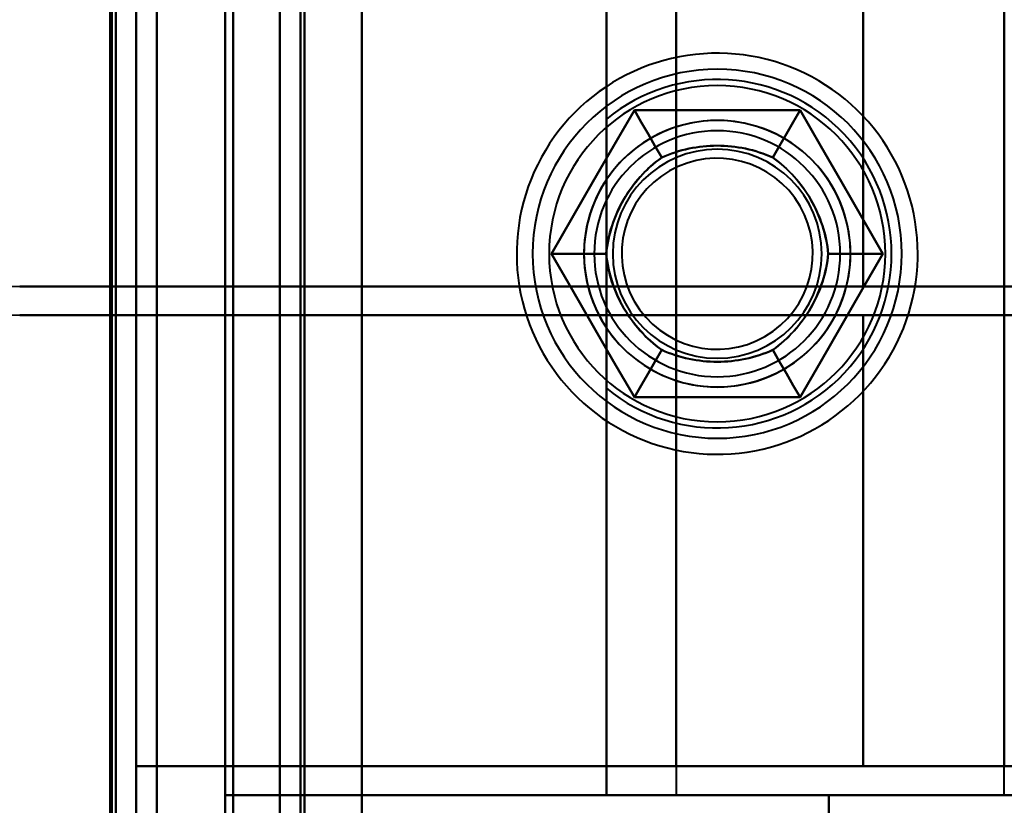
# Model space of a CAD drawing. Header units: millimetres. Extents: x -1442 to 3067, y -120 to 1171.
# Tile 57 of 66: x 414 to 438, y 916 to 936. Entities that reach past the tile are written whole.
import ezdxf

# ---------------------------------------------------------------- set-up
doc = ezdxf.new("R2010")
doc.units = ezdxf.units.MM
doc.layers.add('G-IMPT', color=8, linetype='Continuous', lineweight=40)

# ---------------------------------------------------------------- blocks, each defined once
blk = doc.blocks.new('NEXA 1500 CALQUES_dwg-769064-Gauche')
at = {"layer": 'G-IMPT'}
for p, q in [((420.5, 1097.272), (420.5, 129.472)), ((420.5, 1097.272), (420.5, 129.472)), ((417, 129.472), (417, 1062.272)), ((430.165, 955.072), (430.165, 916.672)), ((438.165, 916.672), (438.165, 955.072)), ((434.721, 929.072), (414.157, 929.072)), ((434.721, 929.072), (414.157, 929.072)), ((414.157, 929.072), (434.721, 929.072)), ((414.157, 929.072), (434.721, 929.072)), ((430.165, 929.072), (430.165, 928.372)), ((438.165, 929.072), (430.165, 929.072)), ((430.165, 929.072), (438.165, 929.072)), ((438.165, 929.072), (430.165, 929.072)), ((430.165, 929.072), (438.165, 929.072)), ((444.3, 929.072), (434.721, 929.072)), ((444.3, 929.072), (434.721, 929.072)), ((434.721, 929.072), (444.3, 929.072)), ((434.721, 929.072), (444.3, 929.072)), ((438.165, 928.372), (438.165, 929.072)), ((434.721, 928.372), (414.157, 928.372)), ((414.157, 928.372), (434.721, 928.372)), ((414.157, 928.372), (434.721, 928.372)), ((434.721, 928.372), (414.157, 928.372)), ((430.165, 928.372), (438.165, 928.372)), ((438.165, 928.372), (430.165, 928.372)), ((430.165, 928.372), (438.165, 928.372)), ((438.165, 928.372), (430.165, 928.372)), ((434.721, 928.372), (445, 928.372)), ((434.721, 928.372), (445, 928.372)), ((445, 928.372), (434.721, 928.372)), ((445, 928.372), (434.721, 928.372)), ((417, 917.372), (434.721, 917.372)), ((434.721, 917.372), (417, 917.372)), ((434.721, 917.372), (417, 917.372)), ((417, 917.372), (434.721, 917.372)), ((430.165, 917.372), (430.165, 916.672)), ((438.165, 917.372), (430.165, 917.372)), ((430.165, 917.372), (438.165, 917.372)), ((438.165, 917.372), (430.165, 917.372)), ((430.165, 917.372), (438.165, 917.372)), ((445, 917.372), (434.721, 917.372)), ((445, 917.372), (434.721, 917.372)), ((434.721, 917.372), (445, 917.372)), ((434.721, 917.372), (445, 917.372)), ((438.165, 916.672), (438.165, 917.372)), ((445, 917.372), (438.165, 917.372)), ((445, 917.372), (438.165, 917.372)), ((438.165, 917.372), (445, 917.372)), ((438.165, 917.372), (445, 917.372)), ((433.887, 916.672), (419.165, 916.672)), ((419.165, 916.672), (433.887, 916.672)), ((419.165, 916.672), (433.887, 916.672)), ((433.887, 916.672), (419.165, 916.672)), ((438.165, 916.672), (430.165, 916.672)), ((438.165, 916.672), (430.165, 916.672)), ((438.165, 916.672), (430.165, 916.672)), ((438.165, 916.672), (430.165, 916.672)), ((430.165, 916.672), (438.165, 916.672)), ((430.165, 916.672), (438.165, 916.672)), ((430.165, 916.672), (438.165, 916.672)), ((430.165, 916.672), (438.165, 916.672)), ((444.165, 916.672), (433.887, 916.672)), ((433.887, 916.672), (444.165, 916.672)), ((433.887, 916.672), (444.165, 916.672)), ((444.165, 916.672), (433.887, 916.672))]:
    blk.add_line(p, q, dxfattribs=at)
at = {"layer": 'G-IMPT', "flags": 128}
for points in [[(422.5, 1097.772), (422.5, 855.572), (422.5, 613.372), (422.5, 371.172), (422.5, 128.972)], [(422.5, 128.972), (422.5, 371.172), (422.5, 613.372), (422.5, 855.572), (422.5, 1097.772)], [(422.5, 128.972), (422.5, 371.172), (422.5, 613.372), (422.5, 855.572), (422.5, 1097.772)], [(422.5, 1097.772), (422.5, 855.572), (422.5, 613.372), (422.5, 371.172), (422.5, 128.972)], [(420.5, 129.472), (420.5, 371.422), (420.5, 613.372), (420.5, 855.322), (420.5, 1097.272)], [(420.5, 1097.272), (420.5, 855.322), (420.5, 613.372), (420.5, 371.422), (420.5, 129.472)], [(420.5, 1097.272), (420.5, 855.322), (420.5, 613.372), (420.5, 371.422), (420.5, 129.472)], [(420.5, 129.472), (420.5, 371.422), (420.5, 613.372), (420.5, 855.322), (420.5, 1097.272)], [(420.5, 129.472), (420.5, 371.422), (420.5, 613.372), (420.5, 855.322), (420.5, 1097.272)], [(420.5, 1097.272), (420.5, 855.322), (420.5, 613.372), (420.5, 371.422), (420.5, 129.472)], [(420.5, 1097.272), (420.5, 855.322), (420.5, 613.372), (420.5, 371.422), (420.5, 129.472)], [(420.5, 129.472), (420.5, 371.422), (420.5, 613.372), (420.5, 855.322), (420.5, 1097.272)], [(421, 129.472), (421, 371.422), (421, 613.372), (421, 855.322), (421, 1097.272)], [(421, 1097.272), (421, 855.322), (421, 613.372), (421, 371.422), (421, 129.472)], [(421, 1097.272), (421, 855.322), (421, 613.372), (421, 371.422), (421, 129.472)], [(421, 129.472), (421, 371.422), (421, 613.372), (421, 855.322), (421, 1097.272)], [(421.1, 1097.272), (421.1, 855.322), (421.1, 613.372), (421.1, 371.422), (421.1, 129.472)], [(421.1, 129.472), (421.1, 371.422), (421.1, 613.372), (421.1, 855.322), (421.1, 1097.272)], [(421.1, 129.472), (421.1, 371.422), (421.1, 613.372), (421.1, 855.322), (421.1, 1097.272)], [(421.1, 1097.272), (421.1, 855.322), (421.1, 613.372), (421.1, 371.422), (421.1, 129.472)], [(421.1, 1097.272), (421.1, 855.322), (421.1, 613.372), (421.1, 371.422), (421.1, 129.472)], [(421.1, 129.472), (421.1, 371.422), (421.1, 613.372), (421.1, 855.322), (421.1, 1097.272)], [(421.1, 129.472), (421.1, 371.422), (421.1, 613.372), (421.1, 855.322), (421.1, 1097.272)], [(421.1, 1097.272), (421.1, 855.322), (421.1, 613.372), (421.1, 371.422), (421.1, 129.472)], [(421.1, 129.472), (421.1, 371.422), (421.1, 613.372), (421.1, 855.322), (421.1, 1097.272)], [(421.1, 1097.272), (421.1, 855.322), (421.1, 613.372), (421.1, 371.422), (421.1, 129.472)], [(421.1, 1097.272), (421.1, 855.322), (421.1, 613.372), (421.1, 371.422), (421.1, 129.472)], [(421.1, 129.472), (421.1, 371.422), (421.1, 613.372), (421.1, 855.322), (421.1, 1097.272)], [(422.5, 1097.272), (422.5, 855.322), (422.5, 613.372), (422.5, 371.422), (422.5, 129.472)], [(422.5, 129.472), (422.5, 371.422), (422.5, 613.372), (422.5, 855.322), (422.5, 1097.272)], [(422.5, 129.472), (422.5, 371.422), (422.5, 613.372), (422.5, 855.322), (422.5, 1097.272)], [(422.5, 1097.272), (422.5, 855.322), (422.5, 613.372), (422.5, 371.422), (422.5, 129.472)], [(422.5, 129.472), (422.5, 371.422), (422.5, 613.372), (422.5, 855.322), (422.5, 1097.272)], [(422.5, 1097.272), (422.5, 855.322), (422.5, 613.372), (422.5, 371.422), (422.5, 129.472)], [(422.5, 1097.272), (422.5, 855.322), (422.5, 613.372), (422.5, 371.422), (422.5, 129.472)], [(422.5, 129.472), (422.5, 371.422), (422.5, 613.372), (422.5, 855.322), (422.5, 1097.272)], [(417.5, 128.972), (417.5, 362.422), (417.5, 595.872), (417.5, 829.322), (417.5, 1062.772)], [(417.5, 1062.772), (417.5, 829.322), (417.5, 595.872), (417.5, 362.422), (417.5, 128.972)], [(417.5, 128.972), (417.5, 362.422), (417.5, 595.872), (417.5, 829.322), (417.5, 1062.772)], [(417.5, 1062.772), (417.5, 829.322), (417.5, 595.872), (417.5, 362.422), (417.5, 128.972)], [(416.4, 1062.272), (416.4, 829.072), (416.4, 595.872), (416.4, 362.672), (416.4, 129.472)], [(416.4, 129.472), (416.4, 362.672), (416.4, 595.872), (416.4, 829.072), (416.4, 1062.272)], [(416.4, 1062.272), (416.4, 837.047), (416.4, 611.822), (416.4, 386.597), (416.4, 161.372)], [(416.4, 161.372), (416.4, 386.597), (416.4, 611.822), (416.4, 837.047), (416.4, 1062.272)], [(416.4, 161.372), (416.4, 386.597), (416.4, 611.822), (416.4, 837.047), (416.4, 1062.272)], [(416.4, 1062.272), (416.4, 837.047), (416.4, 611.822), (416.4, 386.597), (416.4, 161.372)], [(416.5, 129.472), (416.5, 362.672), (416.5, 595.872), (416.5, 829.072), (416.5, 1062.272)], [(416.5, 1062.272), (416.5, 829.072), (416.5, 595.872), (416.5, 362.672), (416.5, 129.472)], [(417, 129.472), (417, 362.672), (417, 595.872), (417, 829.072), (417, 1062.272)], [(417, 1062.272), (417, 829.072), (417, 595.872), (417, 362.672), (417, 129.472)], [(417, 1062.272), (417, 829.072), (417, 595.872), (417, 362.672), (417, 129.472)], [(417, 129.472), (417, 362.672), (417, 595.872), (417, 829.072), (417, 1062.272)], [(417, 129.472), (417, 362.672), (417, 595.872), (417, 829.072), (417, 1062.272)], [(417, 1062.272), (417, 829.072), (417, 595.872), (417, 362.672), (417, 129.472)], [(417, 129.472), (417, 362.672), (417, 595.872), (417, 829.072), (417, 1062.272)], [(417, 1062.272), (417, 829.072), (417, 595.872), (417, 362.672), (417, 129.472)], [(416.365, 903.072), (416.365, 919.472), (416.365, 935.872), (416.365, 952.272), (416.365, 968.672)], [(416.365, 968.672), (416.365, 952.272), (416.365, 935.872), (416.365, 919.472), (416.365, 903.072)], [(416.365, 968.672), (416.365, 952.272), (416.365, 935.872), (416.365, 919.472), (416.365, 903.072)], [(416.365, 903.072), (416.365, 919.472), (416.365, 935.872), (416.365, 952.272), (416.365, 968.672)], [(416.365, 968.672), (416.365, 952.272), (416.365, 935.872), (416.365, 919.472), (416.365, 903.072)], [(416.365, 903.072), (416.365, 919.472), (416.365, 935.872), (416.365, 952.272), (416.365, 968.672)], [(416.5, 968.672), (416.5, 952.272), (416.5, 935.872), (416.5, 919.472), (416.5, 903.072)], [(416.5, 903.072), (416.5, 919.472), (416.5, 935.872), (416.5, 952.272), (416.5, 968.672)], [(417.5, 903.072), (417.5, 919.472), (417.5, 935.872), (417.5, 952.272), (417.5, 968.672)], [(417.5, 968.672), (417.5, 952.272), (417.5, 935.872), (417.5, 919.472), (417.5, 903.072)], [(417.5, 968.672), (417.5, 952.272), (417.5, 935.872), (417.5, 919.472), (417.5, 903.072)], [(417.5, 903.072), (417.5, 919.472), (417.5, 935.872), (417.5, 952.272), (417.5, 968.672)], [(419.165, 968.672), (419.165, 952.272), (419.165, 935.872), (419.165, 919.472), (419.165, 903.072)], [(419.165, 903.072), (419.165, 919.472), (419.165, 935.872), (419.165, 952.272), (419.165, 968.672)], [(419.165, 903.072), (419.165, 919.472), (419.165, 935.872), (419.165, 952.272), (419.165, 968.672)], [(419.165, 968.672), (419.165, 952.272), (419.165, 935.872), (419.165, 919.472), (419.165, 903.072)], [(419.365, 968.672), (419.365, 952.272), (419.365, 935.872), (419.365, 919.472), (419.365, 903.072)], [(419.365, 903.072), (419.365, 919.472), (419.365, 935.872), (419.365, 952.272), (419.365, 968.672)], [(419.365, 903.072), (419.365, 919.472), (419.365, 935.872), (419.365, 952.272), (419.365, 968.672)], [(419.365, 968.672), (419.365, 952.272), (419.365, 935.872), (419.365, 919.472), (419.365, 903.072)], [(419.365, 903.072), (419.365, 919.472), (419.365, 935.872), (419.365, 952.272), (419.365, 968.672)], [(419.365, 968.672), (419.365, 952.272), (419.365, 935.872), (419.365, 919.472), (419.365, 903.072)], [(419.365, 968.672), (419.365, 952.272), (419.365, 935.872), (419.365, 919.472), (419.365, 903.072)], [(419.365, 903.072), (419.365, 919.472), (419.365, 935.872), (419.365, 952.272), (419.365, 968.672)], [(422.5, 903.072), (422.5, 919.472), (422.5, 935.872), (422.5, 952.272), (422.5, 968.672)], [(422.5, 968.672), (422.5, 952.272), (422.5, 935.872), (422.5, 919.472), (422.5, 903.072)], [(422.5, 968.672), (422.5, 952.272), (422.5, 935.872), (422.5, 919.472), (422.5, 903.072)], [(422.5, 903.072), (422.5, 919.472), (422.5, 935.872), (422.5, 952.272), (422.5, 968.672)], [(419.165, 955.072), (419.165, 945.472), (419.165, 935.872), (419.165, 926.272), (419.165, 916.672)], [(419.165, 916.672), (419.165, 926.272), (419.165, 935.872), (419.165, 945.472), (419.165, 955.072)], [(419.165, 916.672), (419.165, 926.272), (419.165, 935.872), (419.165, 945.472), (419.165, 955.072)], [(419.165, 955.072), (419.165, 945.472), (419.165, 935.872), (419.165, 926.272), (419.165, 916.672)], [(428.465, 916.672), (428.465, 926.272), (428.465, 935.872), (428.465, 945.472), (428.465, 955.072)], [(428.465, 955.072), (428.465, 945.472), (428.465, 935.872), (428.465, 926.272), (428.465, 916.672)], [(428.465, 955.072), (428.465, 945.472), (428.465, 935.872), (428.465, 926.272), (428.465, 916.672)], [(428.465, 916.672), (428.465, 926.272), (428.465, 935.872), (428.465, 945.472), (428.465, 955.072)], [(428.465, 955.072), (428.465, 949.593), (428.465, 944.113), (428.465, 938.634), (428.465, 933.154)], [(428.465, 933.154), (428.465, 938.634), (428.465, 944.113), (428.465, 949.593), (428.465, 955.072)], [(428.465, 916.672), (428.465, 926.272), (428.465, 935.872), (428.465, 945.472), (428.465, 955.072)], [(428.465, 955.072), (428.465, 945.472), (428.465, 935.872), (428.465, 926.272), (428.465, 916.672)], [(430.165, 917.372), (430.165, 926.622), (430.165, 935.872), (430.165, 945.122), (430.165, 954.372)], [(430.165, 954.372), (430.165, 945.122), (430.165, 935.872), (430.165, 926.622), (430.165, 917.372)], [(430.165, 954.372), (430.165, 945.122), (430.165, 935.872), (430.165, 926.622), (430.165, 917.372)], [(430.165, 917.372), (430.165, 926.622), (430.165, 935.872), (430.165, 945.122), (430.165, 954.372)], [(438.165, 917.372), (438.165, 926.622), (438.165, 935.872), (438.165, 945.122), (438.165, 954.372)], [(438.165, 954.372), (438.165, 945.122), (438.165, 935.872), (438.165, 926.622), (438.165, 917.372)], [(430.165, 942.672), (430.165, 939.272), (430.165, 935.872), (430.165, 932.472), (430.165, 929.072)], [(430.165, 929.072), (430.165, 932.472), (430.165, 935.872), (430.165, 939.272), (430.165, 942.672)], [(430.165, 929.072), (430.165, 932.472), (430.165, 935.872), (430.165, 939.272), (430.165, 942.672)], [(430.165, 942.672), (430.165, 939.272), (430.165, 935.872), (430.165, 932.472), (430.165, 929.072)], [(434.721, 929.072), (434.721, 932.472), (434.721, 935.872), (434.721, 939.272), (434.721, 942.672)], [(434.721, 942.672), (434.721, 939.272), (434.721, 935.872), (434.721, 932.472), (434.721, 929.072)], [(434.721, 942.672), (434.721, 939.272), (434.721, 935.872), (434.721, 932.472), (434.721, 929.072)], [(434.721, 929.072), (434.721, 932.472), (434.721, 935.872), (434.721, 939.272), (434.721, 942.672)], [(438.165, 929.072), (438.165, 932.472), (438.165, 935.872), (438.165, 939.272), (438.165, 942.672)], [(438.165, 942.672), (438.165, 939.272), (438.165, 935.872), (438.165, 932.472), (438.165, 929.072)], [(438.165, 929.072), (438.165, 932.472), (438.165, 935.872), (438.165, 939.272), (438.165, 942.672)], [(436.056, 929.872), (436.052, 930.068), (436.04, 930.263), (436.02, 930.458), (435.993, 930.651), (435.958, 930.844), (435.915, 931.035), (435.865, 931.224), (435.807, 931.411), (435.742, 931.595), (435.67, 931.777), (435.59, 931.955), (435.503, 932.131), (435.409, 932.302), (435.309, 932.47), (435.201, 932.634), (435.088, 932.793), (434.968, 932.947), (434.842, 933.097), (434.71, 933.241), (434.572, 933.38), (434.429, 933.514), (434.281, 933.642), (434.128, 933.763), (433.97, 933.878), (433.807, 933.987), (433.641, 934.09), (433.47, 934.185), (433.296, 934.274), (433.118, 934.356), (432.937, 934.43), (432.754, 934.498), (432.567, 934.557), (432.379, 934.61), (432.188, 934.654), (431.996, 934.692), (431.803, 934.721), (431.609, 934.743), (431.413, 934.756), (431.218, 934.762), (431.022, 934.761), (430.827, 934.751), (430.632, 934.734), (430.438, 934.708), (430.245, 934.675), (430.054, 934.635), (429.864, 934.587), (429.677, 934.531), (429.492, 934.468), (429.309, 934.397), (429.13, 934.319), (428.954, 934.234), (428.781, 934.142), (428.612, 934.044), (428.448, 933.938), (428.287, 933.826), (428.131, 933.708), (427.98, 933.584), (427.834, 933.453), (427.694, 933.317), (427.559, 933.176), (427.43, 933.029), (427.307, 932.877), (427.189, 932.72), (427.079, 932.559), (426.975, 932.393), (426.877, 932.224), (426.787, 932.05), (426.703, 931.874), (426.626, 931.693), (426.557, 931.511), (426.495, 931.325), (426.441, 931.137), (426.394, 930.947), (426.355, 930.755), (426.324, 930.562), (426.3, 930.368), (426.284, 930.173), (426.276, 929.978), (426.275, 929.872)], [(429.144, 933.372), (428.639, 932.497), (428.134, 931.622), (427.629, 930.747), (427.124, 929.872)], [(427.124, 929.872), (427.629, 930.747), (428.134, 931.622), (428.639, 932.497), (429.144, 933.372)], [(429.144, 933.372), (428.639, 932.497), (428.134, 931.622), (427.629, 930.747), (427.124, 929.872)], [(429.144, 933.372), (428.639, 932.497), (428.134, 931.622), (427.629, 930.747), (427.124, 929.872)], [(427.124, 929.872), (427.629, 930.747), (428.134, 931.622), (428.639, 932.497), (429.144, 933.372)], [(427.124, 929.872), (427.629, 930.747), (428.134, 931.622), (428.639, 932.497), (429.144, 933.372)], [(433.186, 933.372), (432.176, 933.372), (431.165, 933.372), (430.155, 933.372), (429.144, 933.372)], [(429.144, 933.372), (429.311, 933.084), (429.478, 932.795), (429.644, 932.507), (429.811, 932.218)], [(429.811, 932.218), (429.644, 932.507), (429.478, 932.795), (429.311, 933.084), (429.144, 933.372)], [(429.144, 933.372), (430.155, 933.372), (431.165, 933.372), (432.176, 933.372), (433.186, 933.372)], [(433.186, 933.372), (432.176, 933.372), (431.165, 933.372), (430.155, 933.372), (429.144, 933.372)], [(433.186, 933.372), (432.176, 933.372), (431.165, 933.372), (430.155, 933.372), (429.144, 933.372)], [(429.144, 933.372), (430.155, 933.372), (431.165, 933.372), (432.176, 933.372), (433.186, 933.372)], [(429.144, 933.372), (430.155, 933.372), (431.165, 933.372), (432.176, 933.372), (433.186, 933.372)], [(433.186, 933.372), (433.019, 933.084), (432.853, 932.795), (432.686, 932.507), (432.52, 932.218)], [(432.52, 932.218), (432.686, 932.507), (432.853, 932.795), (433.019, 933.084), (433.186, 933.372)], [(435.207, 929.872), (434.701, 930.747), (434.196, 931.622), (433.691, 932.497), (433.186, 933.372)], [(433.186, 933.372), (433.691, 932.497), (434.196, 931.622), (434.701, 930.747), (435.207, 929.872)], [(435.207, 929.872), (434.701, 930.747), (434.196, 931.622), (433.691, 932.497), (433.186, 933.372)], [(435.207, 929.872), (434.701, 930.747), (434.196, 931.622), (433.691, 932.497), (433.186, 933.372)], [(433.186, 933.372), (433.691, 932.497), (434.196, 931.622), (434.701, 930.747), (435.207, 929.872)], [(433.186, 933.372), (433.691, 932.497), (434.196, 931.622), (434.701, 930.747), (435.207, 929.872)], [(428.465, 928.063), (428.465, 928.968), (428.465, 929.872), (428.465, 930.777), (428.465, 931.681)], [(428.465, 931.681), (428.465, 930.777), (428.465, 929.872), (428.465, 928.968), (428.465, 928.063)], [(426.275, 929.872), (426.279, 929.677), (426.29, 929.481), (426.31, 929.287), (426.337, 929.093), (426.372, 928.901), (426.415, 928.71), (426.465, 928.521), (426.523, 928.334), (426.588, 928.15), (426.661, 927.968), (426.741, 927.789), (426.827, 927.614), (426.921, 927.442), (427.022, 927.275), (427.129, 927.111), (427.243, 926.952), (427.362, 926.797), (427.489, 926.648), (427.62, 926.503), (427.758, 926.364), (427.901, 926.231), (428.049, 926.103), (428.202, 925.981), (428.36, 925.866), (428.523, 925.757), (428.69, 925.655), (428.86, 925.559), (429.034, 925.47), (429.212, 925.389), (429.393, 925.314), (429.577, 925.247), (429.763, 925.187), (429.951, 925.135), (430.142, 925.09), (430.334, 925.053), (430.527, 925.024), (430.722, 925.002), (430.917, 924.988), (431.112, 924.982), (431.308, 924.984), (431.503, 924.994), (431.698, 925.011), (431.892, 925.036), (432.085, 925.069), (432.276, 925.11), (432.466, 925.158), (432.653, 925.214), (432.838, 925.277), (433.021, 925.348), (433.2, 925.425), (433.376, 925.51), (433.549, 925.602), (433.718, 925.701), (433.883, 925.806), (434.043, 925.918), (434.199, 926.037), (434.35, 926.161), (434.496, 926.291), (434.636, 926.427), (434.771, 926.569), (434.901, 926.716), (435.024, 926.868), (435.141, 927.024), (435.252, 927.186), (435.356, 927.351), (435.453, 927.521), (435.544, 927.694), (435.627, 927.871), (435.704, 928.051), (435.773, 928.234), (435.835, 928.42), (435.889, 928.608), (435.936, 928.797), (435.975, 928.989), (436.007, 929.182), (436.03, 929.376), (436.046, 929.571), (436.054, 929.767), (436.056, 929.872)], [(427.124, 929.872), (427.457, 929.872), (427.79, 929.872), (428.123, 929.872), (428.456, 929.872)], [(428.456, 929.872), (428.123, 929.872), (427.79, 929.872), (427.457, 929.872), (427.124, 929.872)], [(427.124, 929.872), (427.629, 928.997), (428.134, 928.122), (428.639, 927.247), (429.144, 926.372)], [(429.144, 926.372), (428.639, 927.247), (428.134, 928.122), (427.629, 928.997), (427.124, 929.872)], [(427.124, 929.872), (427.629, 928.997), (428.134, 928.122), (428.639, 927.247), (429.144, 926.372)], [(427.124, 929.872), (427.629, 928.997), (428.134, 928.122), (428.639, 927.247), (429.144, 926.372)], [(429.144, 926.372), (428.639, 927.247), (428.134, 928.122), (427.629, 928.997), (427.124, 929.872)], [(429.144, 926.372), (428.639, 927.247), (428.134, 928.122), (427.629, 928.997), (427.124, 929.872)], [(433.186, 926.372), (433.691, 927.247), (434.196, 928.122), (434.701, 928.997), (435.207, 929.872)], [(435.207, 929.872), (434.701, 928.997), (434.196, 928.122), (433.691, 927.247), (433.186, 926.372)], [(433.186, 926.372), (433.691, 927.247), (434.196, 928.122), (434.701, 928.997), (435.207, 929.872)], [(433.186, 926.372), (433.691, 927.247), (434.196, 928.122), (434.701, 928.997), (435.207, 929.872)], [(435.207, 929.872), (434.701, 928.997), (434.196, 928.122), (433.691, 927.247), (433.186, 926.372)], [(435.207, 929.872), (434.701, 928.997), (434.196, 928.122), (433.691, 927.247), (433.186, 926.372)], [(435.207, 929.872), (434.873, 929.872), (434.54, 929.872), (434.207, 929.872), (433.874, 929.872)], [(433.874, 929.872), (434.207, 929.872), (434.54, 929.872), (434.873, 929.872), (435.207, 929.872)], [(414.157, 929.072), (418.159, 929.072), (422.161, 929.072), (426.163, 929.072), (430.165, 929.072)], [(430.165, 929.072), (426.163, 929.072), (422.161, 929.072), (418.159, 929.072), (414.157, 929.072)], [(430.165, 929.072), (426.163, 929.072), (422.161, 929.072), (418.159, 929.072), (414.157, 929.072)], [(414.157, 929.072), (418.159, 929.072), (422.161, 929.072), (426.163, 929.072), (430.165, 929.072)], [(430.165, 929.072), (430.165, 928.897), (430.165, 928.722), (430.165, 928.547), (430.165, 928.372)], [(430.165, 928.372), (430.165, 928.547), (430.165, 928.722), (430.165, 928.897), (430.165, 929.072)], [(430.165, 928.372), (430.165, 928.547), (430.165, 928.722), (430.165, 928.897), (430.165, 929.072)], [(430.165, 929.072), (430.165, 928.897), (430.165, 928.722), (430.165, 928.547), (430.165, 928.372)], [(438.165, 929.072), (438.165, 928.897), (438.165, 928.722), (438.165, 928.547), (438.165, 928.372)], [(442.359, 929.072), (441.311, 929.072), (440.262, 929.072), (439.214, 929.072), (438.165, 929.072)], [(438.165, 928.372), (438.165, 928.547), (438.165, 928.722), (438.165, 928.897), (438.165, 929.072)], [(438.165, 929.072), (439.214, 929.072), (440.262, 929.072), (441.311, 929.072), (442.359, 929.072)], [(430.165, 928.372), (426.163, 928.372), (422.161, 928.372), (418.159, 928.372), (414.157, 928.372)], [(414.157, 928.372), (418.159, 928.372), (422.161, 928.372), (426.163, 928.372), (430.165, 928.372)], [(414.157, 928.372), (418.159, 928.372), (422.161, 928.372), (426.163, 928.372), (430.165, 928.372)], [(430.165, 928.372), (426.163, 928.372), (422.161, 928.372), (418.159, 928.372), (414.157, 928.372)], [(430.165, 928.372), (430.165, 925.622), (430.165, 922.872), (430.165, 920.122), (430.165, 917.372)], [(430.165, 917.372), (430.165, 920.122), (430.165, 922.872), (430.165, 925.622), (430.165, 928.372)], [(430.165, 917.372), (430.165, 920.122), (430.165, 922.872), (430.165, 925.622), (430.165, 928.372)], [(430.165, 928.372), (430.165, 925.622), (430.165, 922.872), (430.165, 920.122), (430.165, 917.372)], [(434.721, 928.372), (434.721, 925.622), (434.721, 922.872), (434.721, 920.122), (434.721, 917.372)], [(434.721, 917.372), (434.721, 920.122), (434.721, 922.872), (434.721, 925.622), (434.721, 928.372)], [(434.721, 917.372), (434.721, 920.122), (434.721, 922.872), (434.721, 925.622), (434.721, 928.372)], [(434.721, 928.372), (434.721, 925.622), (434.721, 922.872), (434.721, 920.122), (434.721, 917.372)], [(438.165, 928.372), (439.214, 928.372), (440.262, 928.372), (441.311, 928.372), (442.359, 928.372)], [(438.165, 917.372), (438.165, 920.122), (438.165, 922.872), (438.165, 925.622), (438.165, 928.372)], [(442.359, 928.372), (441.311, 928.372), (440.262, 928.372), (439.214, 928.372), (438.165, 928.372)], [(438.165, 928.372), (438.165, 925.622), (438.165, 922.872), (438.165, 920.122), (438.165, 917.372)], [(438.165, 917.372), (438.165, 920.122), (438.165, 922.872), (438.165, 925.622), (438.165, 928.372)], [(429.144, 926.372), (429.311, 926.661), (429.478, 926.949), (429.644, 927.238), (429.811, 927.526)], [(429.811, 927.526), (429.644, 927.238), (429.478, 926.949), (429.311, 926.661), (429.144, 926.372)], [(432.52, 927.526), (432.686, 927.238), (432.853, 926.949), (433.019, 926.661), (433.186, 926.372)], [(433.186, 926.372), (433.019, 926.661), (432.853, 926.949), (432.686, 927.238), (432.52, 927.526)], [(428.465, 926.59), (428.465, 924.111), (428.465, 921.631), (428.465, 919.152), (428.465, 916.672)], [(428.465, 916.672), (428.465, 919.152), (428.465, 921.631), (428.465, 924.111), (428.465, 926.59)], [(429.144, 926.372), (430.155, 926.372), (431.165, 926.372), (432.176, 926.372), (433.186, 926.372)], [(433.186, 926.372), (432.176, 926.372), (431.165, 926.372), (430.155, 926.372), (429.144, 926.372)], [(429.144, 926.372), (430.155, 926.372), (431.165, 926.372), (432.176, 926.372), (433.186, 926.372)], [(429.144, 926.372), (430.155, 926.372), (431.165, 926.372), (432.176, 926.372), (433.186, 926.372)], [(433.186, 926.372), (432.176, 926.372), (431.165, 926.372), (430.155, 926.372), (429.144, 926.372)], [(433.186, 926.372), (432.176, 926.372), (431.165, 926.372), (430.155, 926.372), (429.144, 926.372)], [(417, 902.372), (417, 906.122), (417, 909.872), (417, 913.622), (417, 917.372)], [(417, 917.372), (417, 913.622), (417, 909.872), (417, 906.122), (417, 902.372)], [(417, 917.372), (420.291, 917.372), (423.583, 917.372), (426.874, 917.372), (430.165, 917.372)], [(417, 902.372), (417, 906.122), (417, 909.872), (417, 913.622), (417, 917.372)], [(417, 917.372), (417, 913.622), (417, 909.872), (417, 906.122), (417, 902.372)], [(430.165, 917.372), (426.874, 917.372), (423.583, 917.372), (420.291, 917.372), (417, 917.372)], [(417, 917.372), (417, 913.622), (417, 909.872), (417, 906.122), (417, 902.372)], [(417, 902.372), (417, 906.122), (417, 909.872), (417, 913.622), (417, 917.372)], [(430.165, 917.372), (426.874, 917.372), (423.583, 917.372), (420.291, 917.372), (417, 917.372)], [(417, 917.372), (417, 913.622), (417, 909.872), (417, 906.122), (417, 902.372)], [(417, 902.372), (417, 906.122), (417, 909.872), (417, 913.622), (417, 917.372)], [(417, 917.372), (420.291, 917.372), (423.583, 917.372), (426.874, 917.372), (430.165, 917.372)], [(419.165, 916.672), (421.49, 916.672), (423.815, 916.672), (426.14, 916.672), (428.465, 916.672)], [(428.465, 916.672), (426.14, 916.672), (423.815, 916.672), (421.49, 916.672), (419.165, 916.672)], [(419.165, 916.672), (419.165, 913.272), (419.165, 909.872), (419.165, 906.472), (419.165, 903.072)], [(419.165, 903.072), (419.165, 906.472), (419.165, 909.872), (419.165, 913.272), (419.165, 916.672)], [(419.165, 916.672), (421.49, 916.672), (423.815, 916.672), (426.14, 916.672), (428.465, 916.672)], [(428.465, 916.672), (426.14, 916.672), (423.815, 916.672), (421.49, 916.672), (419.165, 916.672)], [(419.165, 903.072), (419.165, 906.472), (419.165, 909.872), (419.165, 913.272), (419.165, 916.672)], [(419.165, 916.672), (419.165, 913.272), (419.165, 909.872), (419.165, 906.472), (419.165, 903.072)], [(428.465, 916.672), (431.465, 916.672), (434.465, 916.672), (437.465, 916.672), (440.465, 916.672)], [(440.465, 916.672), (437.465, 916.672), (434.465, 916.672), (431.465, 916.672), (428.465, 916.672)], [(440.465, 916.672), (437.465, 916.672), (434.465, 916.672), (431.465, 916.672), (428.465, 916.672)], [(428.465, 916.672), (431.465, 916.672), (434.465, 916.672), (437.465, 916.672), (440.465, 916.672)], [(433.887, 915.499), (433.887, 915.792), (433.887, 916.085), (433.887, 916.379), (433.887, 916.672)], [(433.887, 916.672), (433.887, 916.379), (433.887, 916.085), (433.887, 915.792), (433.887, 915.499)], [(433.887, 915.499), (433.887, 915.792), (433.887, 916.085), (433.887, 916.379), (433.887, 916.672)], [(433.887, 916.672), (433.887, 916.379), (433.887, 916.085), (433.887, 915.792), (433.887, 915.499)]]:
    blk.add_lwpolyline(points, dxfattribs=at)
at = {"layer": 'G-IMPT'}
for centre, radius, start, end in [((431.165, 929.872), 4.5, 90, 270), ((431.165, 929.872), 4.5, 0, 180), ((431.165, 929.872), 4.5, 0, 180), ((431.165, 929.872), 4.5, 0, 180), ((431.165, 929.872), 4.5, 270, 90), ((431.165, 929.872), 4.1, 90, 180), ((431.165, 929.872), 4.1, 90, 180), ((431.165, 929.872), 4.25, 230.5582, 129.4418), ((431.165, 929.872), 4.25, 230.5582, 129.4418), ((431.165, 929.872), 4.25, 230.5582, 129.4418), ((431.165, 929.872), 4.25, 230.5582, 129.4418), ((431.165, 929.872), 4.1, 360, 90), ((431.165, 929.872), 4.1, 360, 90), ((431.165, 929.872), 3.25, 90, 270), ((431.165, 929.872), 3.25, 90, 180), ((431.165, 929.872), 3.25, 213.8222, 146.1778), ((431.165, 929.872), 3.25, 0, 146.1778), ((431.165, 929.872), 3.25, 270, 90), ((431.165, 929.872), 3.25, 0, 90), ((431.165, 929.872), 3, 0, 180), ((431.165, 929.872), 3, 90, 270), ((431.165, 929.872), 3, 90, 270), ((431.165, 929.872), 3, 90, 270), ((431.165, 929.872), 3, 270, 90), ((431.165, 929.872), 3, 0, 90), ((431.165, 929.872), 3, 270, 90), ((431.165, 929.872), 2.548, 0, 180), ((431.165, 929.872), 2.548, 0, 180), ((431.165, 929.872), 2.548, 0, 180), ((431.165, 929.872), 2.548, 360, 180), ((431.165, 929.872), 2.33, 35.716, 215.716), ((431.165, 929.872), 2.33, 35.716, 215.716), ((431.165, 929.872), 2.33, 35.716, 215.716), ((431.165, 929.872), 2.33, 35.716, 215.716), ((431.165, 929.872), 3.25, 146.1778, 213.8222), ((431.165, 929.872), 3.25, 146.1778, 180), ((431.165, 929.872), 2.33, 215.716, 35.716), ((431.165, 929.872), 2.33, 215.716, 35.716), ((431.165, 929.872), 2.33, 215.716, 35.716), ((431.165, 929.872), 2.33, 215.716, 35.716), ((431.165, 929.872), 4.5, 180, 360), ((431.165, 929.872), 4.5, 180, 270), ((431.165, 929.872), 4.5, 180, 0), ((431.165, 929.872), 4.1, 180, 360), ((431.165, 929.872), 4.1, 180, 360), ((431.165, 929.872), 3.25, 180, 213.8222), ((431.165, 929.872), 3.25, 180, 0), ((431.165, 929.872), 3, 180, 0), ((431.165, 929.872), 3.25, 213.8222, 0), ((431.165, 929.872), 2.548, 180, 0), ((431.165, 929.872), 2.548, 180, 0), ((431.165, 929.872), 2.548, 180, 0), ((431.165, 929.872), 2.548, 180, 0), ((431.165, 929.872), 4.5, 270, 0), ((431.165, 929.872), 3, 270, 0), ((414.157, 918.372), 10.7, 90, 174.5188), ((414.157, 918.372), 10, 90, 174.5188)]:
    blk.add_arc(centre, radius, start, end, dxfattribs=at)
for points in [[(428.465, 931.681), (428.466, 931.781), (428.466, 931.99), (428.467, 932.332), (428.466, 932.714), (428.465, 933.002), (428.465, 933.154)], [(432.52, 932.218), (432.086, 932.411), (431.165, 932.604), (430.245, 932.411), (429.811, 932.218)], [(429.811, 932.218), (430.236, 932.41), (431.165, 932.606), (432.095, 932.41), (432.52, 932.218)], [(429.811, 932.218), (429.427, 931.939), (428.799, 931.239), (428.506, 930.345), (428.456, 929.872)], [(428.456, 929.872), (428.503, 930.336), (428.798, 931.239), (429.432, 931.946), (429.811, 932.218)], [(433.874, 929.872), (433.824, 930.344), (433.531, 931.238), (432.904, 931.939), (432.52, 932.218)], [(432.52, 932.218), (432.898, 931.946), (433.532, 931.239), (433.828, 930.336), (433.874, 929.872)], [(428.456, 929.872), (428.506, 929.4), (428.799, 928.506), (429.427, 927.806), (429.811, 927.526)], [(429.811, 927.526), (429.432, 927.799), (428.798, 928.506), (428.502, 929.408), (428.456, 929.872)], [(432.52, 927.526), (432.904, 927.805), (433.531, 928.506), (433.824, 929.4), (433.874, 929.872)], [(433.874, 929.872), (433.828, 929.408), (433.532, 928.505), (432.898, 927.798), (432.52, 927.526)], [(428.465, 926.59), (428.465, 926.743), (428.466, 927.031), (428.467, 927.412), (428.466, 927.755), (428.466, 927.963), (428.465, 928.063)], [(429.811, 927.526), (430.244, 927.333), (431.165, 927.14), (432.086, 927.333), (432.52, 927.526)], [(432.52, 927.526), (432.094, 927.334), (431.165, 927.139), (430.236, 927.334), (429.811, 927.526)]]:
    blk.add_open_spline(points, degree=3, dxfattribs=at)
for points in [[(428.465, 933.154), (428.465, 933.003), (428.465, 932.714), (428.465, 932.207), (428.465, 931.881), (428.465, 931.681)], [(428.465, 928.063), (428.465, 927.964), (428.465, 927.754), (428.465, 927.297), (428.465, 926.894), (428.465, 926.59)]]:
    blk.add_open_spline(points, degree=3, knots=[0, 0, 0, 0, 0.25, 0.5, 1, 1, 1, 1], dxfattribs=at)

msp = doc.modelspace()

# ---------------------------------------------------------------- block references
at = {"layer": 'G-IMPT'}
msp.add_blockref('NEXA 1500 CALQUES_dwg-769064-Gauche', (0, 0), dxfattribs=at)

doc.saveas('drawing.dxf')
